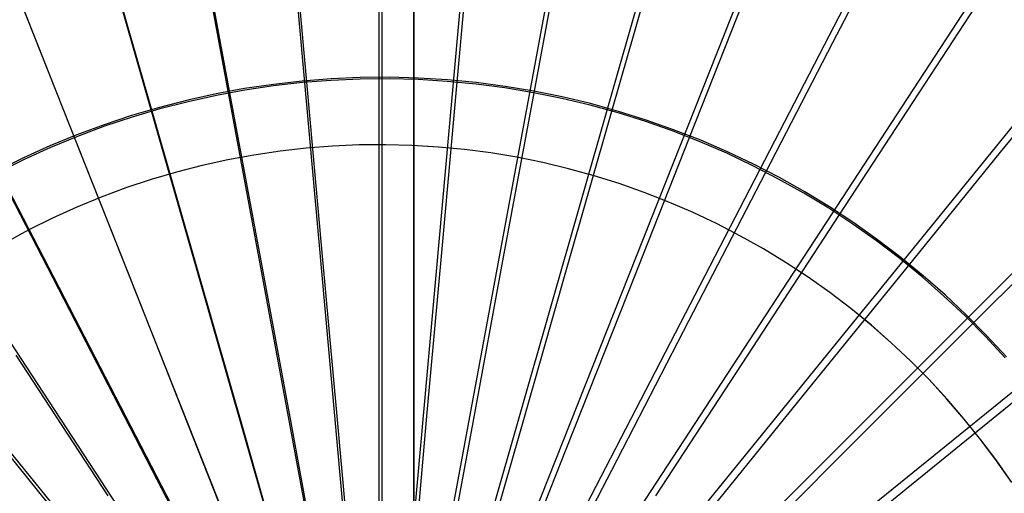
# Model space of a CAD drawing. Header units: millimetres. Extents: x 20498 to 21098, y 1199 to 1799.
# Tile 85 of 110: x 20768 to 20849, y 1533 to 1572. Entities that reach past the tile are written whole.
import ezdxf

# ---------------------------------------------------------------- set-up
doc = ezdxf.new("R2010")
doc.units = ezdxf.units.MM
doc.layers.add('Rico Pouf Ferm Living', color=7, linetype='Continuous', true_color=0x000000)

msp = doc.modelspace()

# ---------------------------------------------------------------- linework, layer by layer
at = {"layer": 'Rico Pouf Ferm Living'}
for p, q in [((20800.563, 1269.548, 65.239), (20800.563, 1728.9, 65.191)), ((20800.526, 1284.016, 0.022), (20800.526, 1714.445, -0.022)), ((20800.532, 1284.015, 10.805), (20800.532, 1714.444, 10.761)), ((20797.676, 1684.707, 55.555), (20797.674, 1499.703, 54.68)), ((20797.675, 1684.756, 53.555), (20797.675, 1499.302, 52.681)), ((20797.675, 1684.756, 53.555), (20797.675, 1499.302, 52.681)), ((20781.016, 1683.957, 55.546), (20797.638, 1499.701, 54.68)), ((20814.336, 1683.957, 55.561), (20797.711, 1499.702, 54.68)), ((20763.938, 1681.612, 55.534), (20797.601, 1499.696, 54.68)), ((20831.414, 1681.612, 55.564), (20797.748, 1499.697, 54.68)), ((20746.659, 1677.55, 55.518), (20797.563, 1499.687, 54.68)), ((20848.693, 1677.55, 55.565), (20797.786, 1499.688, 54.68)), ((20729.427, 1671.689, 55.5), (20797.525, 1499.674, 54.68)), ((20865.925, 1671.689, 55.562), (20797.823, 1499.676, 54.68)), ((20712.518, 1663.994, 55.478), (20797.489, 1499.657, 54.68)), ((20882.834, 1663.994, 55.556), (20797.86, 1499.659, 54.68)), ((20696.217, 1654.484, 55.453), (20797.453, 1499.636, 54.68)), ((20899.135, 1654.485, 55.546), (20797.896, 1499.638, 54.68)), ((20680.812, 1643.241, 55.425), (20797.42, 1499.611, 54.68)), ((20914.54, 1643.241, 55.532), (20797.93, 1499.614, 54.68)), ((20928.781, 1630.402, 55.515), (20797.961, 1499.586, 54.68)), ((20941.621, 1616.161, 55.495), (20797.989, 1499.555, 54.68)), ((20800.545, 1392.896, 33.655), (20800.545, 1605.559, 33.633)), ((20834.755, 1569.877, 417.912), (20840.082, 1580.183, 416.706)), ((20797.931, 1567.032, 420.906), (20797.93, 1578.995, 419.904)), ((20797.931, 1567.032, 420.906), (20797.93, 1578.995, 419.904)), ((20791.797, 1566.628, 418.907), (20790.725, 1578.51, 417.907)), ((20797.93, 1566.904, 418.91), (20797.929, 1578.834, 417.911)), ((20804.062, 1566.628, 418.913), (20805.133, 1578.51, 417.914)), ((20785.511, 1565.765, 418.902), (20783.339, 1577.496, 417.902)), ((20810.349, 1565.765, 418.914), (20812.519, 1577.496, 417.915)), ((20779.15, 1564.27, 418.897), (20775.867, 1575.739, 417.896)), ((20816.71, 1564.27, 418.914), (20819.991, 1575.739, 417.916)), ((20841.804, 1565.765, 417.907), (20848.15, 1575.476, 416.701)), ((20772.807, 1562.112, 418.89), (20768.416, 1573.205, 417.887)), ((20823.053, 1562.112, 418.913), (20827.443, 1573.205, 417.914)), ((20829.277, 1559.28, 418.911), (20834.755, 1569.877, 417.912)), ((20848.466, 1560.903, 417.902), (20855.776, 1569.911, 416.695)), ((20793.779, 1566.906, 420.903), (20791.413, 1566.721, 420.902)), ((20796.151, 1567.009, 420.905), (20793.779, 1566.906, 420.903)), ((20796.153, 1566.881, 418.909), (20793.786, 1566.778, 418.908)), ((20798.524, 1567.029, 420.906), (20796.151, 1567.009, 420.905)), ((20798.522, 1566.902, 418.911), (20796.153, 1566.881, 418.909)), ((20797.931, 1553.245, 419.783), (20797.93, 1566.904, 418.91)), ((20797.932, 1553.338, 421.781), (20797.931, 1567.032, 420.906)), ((20797.932, 1553.338, 421.781), (20797.931, 1567.032, 420.906)), ((20800.89, 1566.84, 418.911), (20798.522, 1566.902, 418.911)), ((20800.897, 1566.968, 420.907), (20798.524, 1567.029, 420.906)), ((20803.255, 1566.696, 418.912), (20800.89, 1566.84, 418.911)), ((20803.266, 1566.824, 420.908), (20800.897, 1566.968, 420.907)), ((20786.706, 1566.104, 420.899), (20784.372, 1565.674, 420.897)), ((20789.054, 1566.453, 420.9), (20786.706, 1566.104, 420.899)), ((20789.07, 1566.327, 418.905), (20786.727, 1565.978, 418.903)), ((20791.413, 1566.721, 420.902), (20789.054, 1566.453, 420.9)), ((20791.424, 1566.593, 418.907), (20789.07, 1566.327, 418.905)), ((20793.786, 1566.778, 418.908), (20791.424, 1566.593, 418.907)), ((20793.025, 1553.024, 419.781), (20791.797, 1566.628, 418.907)), ((20802.836, 1553.024, 419.785), (20804.062, 1566.628, 418.913)), ((20805.613, 1566.47, 418.913), (20803.255, 1566.696, 418.912)), ((20805.629, 1566.597, 420.908), (20803.266, 1566.824, 420.908)), ((20807.962, 1566.163, 418.913), (20805.613, 1566.47, 418.913)), ((20807.983, 1566.289, 420.909), (20805.629, 1566.597, 420.908)), ((20810.299, 1565.774, 418.914), (20807.962, 1566.163, 418.913)), ((20810.324, 1565.9, 420.909), (20807.983, 1566.289, 420.909)), ((20784.372, 1565.674, 420.897), (20782.054, 1565.163, 420.895)), ((20784.397, 1565.549, 418.902), (20782.083, 1565.039, 418.9)), ((20786.727, 1565.978, 418.903), (20784.397, 1565.549, 418.902)), ((20787.997, 1552.333, 419.777), (20785.511, 1565.765, 418.902)), ((20807.864, 1552.333, 419.786), (20810.349, 1565.765, 418.914)), ((20812.621, 1565.304, 418.914), (20810.299, 1565.774, 418.914)), ((20812.651, 1565.429, 420.909), (20810.324, 1565.9, 420.909)), ((20814.926, 1564.754, 418.914), (20812.621, 1565.304, 418.914)), ((20814.96, 1564.878, 420.909), (20812.651, 1565.429, 420.909)), ((20835.277, 1555.779, 418.907), (20841.804, 1565.765, 417.907)), ((20779.755, 1564.572, 420.893), (20777.478, 1563.901, 420.89)), ((20779.789, 1564.449, 418.897), (20777.516, 1563.78, 418.895)), ((20782.054, 1565.163, 420.895), (20779.755, 1564.572, 420.893)), ((20782.083, 1565.039, 418.9), (20779.789, 1564.449, 418.897)), ((20817.21, 1564.125, 418.914), (20814.926, 1564.754, 418.914)), ((20817.248, 1564.247, 420.909), (20814.96, 1564.878, 420.909)), ((20777.478, 1563.901, 420.89), (20775.226, 1563.152, 420.888)), ((20777.516, 1563.78, 418.895), (20775.268, 1563.032, 418.893)), ((20782.909, 1551.137, 419.772), (20779.15, 1564.27, 418.897)), ((20812.952, 1551.137, 419.786), (20816.71, 1564.27, 418.914)), ((20819.47, 1563.416, 418.914), (20817.21, 1564.125, 418.914)), ((20819.513, 1563.537, 420.909), (20817.248, 1564.247, 420.909)), ((20775.226, 1563.152, 420.888), (20773.001, 1562.325, 420.886)), ((20775.268, 1563.032, 418.893), (20773.047, 1562.207, 418.89)), ((20821.705, 1562.629, 418.913), (20819.47, 1563.416, 418.914)), ((20821.752, 1562.749, 420.909), (20819.513, 1563.537, 420.909)), ((20773.001, 1562.325, 420.886), (20770.806, 1561.422, 420.883)), ((20773.047, 1562.207, 418.89), (20770.856, 1561.305, 418.888)), ((20777.835, 1549.412, 419.767), (20772.807, 1562.112, 418.89)), ((20818.026, 1549.412, 419.785), (20823.053, 1562.112, 418.913)), ((20823.911, 1561.766, 418.913), (20821.705, 1562.629, 418.913)), ((20823.962, 1561.884, 420.908), (20821.752, 1562.749, 420.909)), ((20770.806, 1561.422, 420.883), (20768.644, 1560.442, 420.88)), ((20770.856, 1561.305, 418.888), (20768.698, 1560.327, 418.885)), ((20791.744, 1561.241, 52.61), (20789.598, 1560.998, 52.609)), ((20791.745, 1561.24, 54.61), (20789.599, 1560.997, 54.609)), ((20793.897, 1561.409, 52.611), (20791.744, 1561.241, 52.61)), ((20793.898, 1561.409, 54.611), (20791.745, 1561.24, 54.61)), ((20796.055, 1561.503, 52.612), (20793.897, 1561.409, 52.611)), ((20796.056, 1561.503, 54.613), (20793.898, 1561.409, 54.611)), ((20798.215, 1561.522, 52.613), (20796.055, 1561.503, 52.612)), ((20798.216, 1561.521, 54.614), (20796.056, 1561.503, 54.613)), ((20800.374, 1561.466, 52.614), (20798.215, 1561.522, 52.613)), ((20800.375, 1561.465, 54.614), (20798.216, 1561.521, 54.614)), ((20802.53, 1561.335, 52.615), (20800.374, 1561.466, 52.614)), ((20802.531, 1561.334, 54.615), (20800.375, 1561.465, 54.614)), ((20804.68, 1561.129, 52.616), (20802.53, 1561.335, 52.615)), ((20804.681, 1561.128, 54.616), (20802.531, 1561.334, 54.615)), ((20826.086, 1560.826, 418.912), (20823.911, 1561.766, 418.913)), ((20826.141, 1560.942, 420.907), (20823.962, 1561.884, 420.908)), ((20768.644, 1560.442, 420.88), (20766.517, 1559.389, 420.877)), ((20787.461, 1560.68, 52.607), (20785.337, 1560.289, 52.605)), ((20787.462, 1560.68, 54.607), (20785.338, 1560.288, 54.605)), ((20789.598, 1560.998, 52.609), (20787.461, 1560.68, 52.607)), ((20789.599, 1560.997, 54.609), (20787.462, 1560.68, 54.607)), ((20806.821, 1560.848, 52.616), (20804.68, 1561.129, 52.616)), ((20806.823, 1560.848, 54.616), (20804.681, 1561.128, 54.616)), ((20808.952, 1560.494, 52.616), (20806.821, 1560.848, 52.616)), ((20808.954, 1560.493, 54.617), (20806.823, 1560.848, 54.616)), ((20811.069, 1560.066, 52.617), (20808.952, 1560.494, 52.616)), ((20811.071, 1560.065, 54.617), (20808.954, 1560.493, 54.617)), ((20828.227, 1559.811, 418.911), (20826.086, 1560.826, 418.912)), ((20828.286, 1559.926, 420.906), (20826.141, 1560.942, 420.907)), ((20840.948, 1551.641, 418.902), (20848.466, 1560.903, 417.902)), ((20768.698, 1560.327, 418.885), (20766.575, 1559.276, 418.882)), ((20783.228, 1559.824, 52.603), (20781.136, 1559.286, 52.602)), ((20783.229, 1559.823, 54.604), (20781.137, 1559.285, 54.602)), ((20785.337, 1560.289, 52.605), (20783.228, 1559.824, 52.603)), ((20785.338, 1560.288, 54.605), (20783.229, 1559.823, 54.604)), ((20813.17, 1559.564, 52.617), (20811.069, 1560.066, 52.617)), ((20813.172, 1559.564, 54.617), (20811.071, 1560.065, 54.617)), ((20830.331, 1558.723, 418.91), (20828.227, 1559.811, 418.911)), ((20830.395, 1558.835, 420.905), (20828.286, 1559.926, 420.906)), ((20772.856, 1547.146, 419.761), (20766.583, 1559.279, 418.882)), ((20781.136, 1559.286, 52.602), (20779.064, 1558.676, 52.599)), ((20781.137, 1559.285, 54.602), (20779.065, 1558.675, 54.6)), ((20815.252, 1558.99, 52.617), (20813.17, 1559.564, 52.617)), ((20815.254, 1558.989, 54.617), (20813.172, 1559.564, 54.617)), ((20817.313, 1558.344, 52.616), (20815.252, 1558.99, 52.617)), ((20817.315, 1558.343, 54.616), (20815.254, 1558.989, 54.617)), ((20823.005, 1547.146, 419.783), (20829.277, 1559.28, 418.911)), ((20832.464, 1557.672, 420.904), (20830.395, 1558.835, 420.905)), ((20777.015, 1557.994, 54.597), (20774.99, 1557.241, 54.595)), ((20777.015, 1557.994, 52.597), (20774.99, 1557.242, 52.595)), ((20779.064, 1558.676, 52.599), (20777.015, 1557.994, 52.597)), ((20779.065, 1558.675, 54.6), (20777.015, 1557.994, 54.597)), ((20819.35, 1557.627, 52.616), (20817.313, 1558.344, 52.616)), ((20819.353, 1557.626, 54.616), (20817.315, 1558.343, 54.616)), ((20832.396, 1557.562, 418.909), (20830.331, 1558.723, 418.91)), ((20774.99, 1557.242, 52.595), (20772.993, 1556.42, 52.593)), ((20774.99, 1557.241, 54.595), (20772.993, 1556.419, 54.593)), ((20821.361, 1556.839, 52.615), (20819.35, 1557.627, 52.616)), ((20821.364, 1556.839, 54.616), (20819.353, 1557.626, 54.616)), ((20834.42, 1556.331, 418.908), (20832.396, 1557.562, 418.909)), ((20834.492, 1556.438, 420.903), (20832.464, 1557.672, 420.904)), ((20772.993, 1556.42, 52.593), (20771.025, 1555.529, 52.59)), ((20772.993, 1556.419, 54.593), (20771.025, 1555.528, 54.59)), ((20823.344, 1555.983, 52.615), (20821.361, 1556.839, 52.615)), ((20823.347, 1555.982, 54.615), (20821.364, 1556.839, 54.616)), ((20836.475, 1555.134, 420.901), (20834.492, 1556.438, 420.903)), ((20825.296, 1555.058, 52.614), (20823.344, 1555.983, 52.615)), ((20825.298, 1555.057, 54.614), (20823.347, 1555.982, 54.615)), ((20827.804, 1544.346, 419.781), (20835.277, 1555.779, 418.907)), ((20836.4, 1555.029, 418.906), (20834.42, 1556.331, 418.908)), ((20771.025, 1555.529, 52.59), (20769.09, 1554.57, 52.587)), ((20771.025, 1555.528, 54.59), (20769.09, 1554.569, 54.587)), ((20827.214, 1554.065, 52.613), (20825.296, 1555.058, 52.614)), ((20827.217, 1554.065, 54.613), (20825.298, 1555.057, 54.614)), ((20838.333, 1553.66, 418.904), (20836.4, 1555.029, 418.906)), ((20838.412, 1553.763, 420.9), (20836.475, 1555.134, 420.901)), ((20846.191, 1546.915, 418.896), (20854.624, 1555.351, 417.894)), ((20769.09, 1554.57, 52.587), (20767.189, 1553.544, 52.585)), ((20769.09, 1554.569, 54.587), (20767.189, 1553.544, 54.585)), ((20829.097, 1553.007, 52.612), (20827.214, 1554.065, 52.613)), ((20829.1, 1553.006, 54.612), (20827.217, 1554.065, 54.613)), ((20797.931, 1539.515, 420.403), (20797.931, 1553.245, 419.783)), ((20797.932, 1539.578, 422.402), (20797.932, 1553.338, 421.781)), ((20797.932, 1539.578, 422.402), (20797.932, 1553.338, 421.781)), ((20840.218, 1552.225, 418.903), (20838.333, 1553.66, 418.904)), ((20840.301, 1552.324, 420.898), (20838.412, 1553.763, 420.9)), ((20794.259, 1539.35, 420.401), (20793.025, 1553.024, 419.781)), ((20801.603, 1539.35, 420.404), (20802.836, 1553.024, 419.785)), ((20830.942, 1551.884, 52.611), (20829.097, 1553.007, 52.612)), ((20830.945, 1551.883, 54.611), (20829.1, 1553.006, 54.612)), ((20790.495, 1538.833, 420.398), (20787.997, 1552.333, 419.777)), ((20805.367, 1538.833, 420.405), (20807.864, 1552.333, 419.786)), ((20832.747, 1550.698, 52.609), (20830.942, 1551.884, 52.611)), ((20832.75, 1550.697, 54.609), (20830.945, 1551.883, 54.611)), ((20832.34, 1541.035, 419.777), (20840.948, 1551.641, 418.902)), ((20842.052, 1550.725, 418.901), (20840.218, 1552.225, 418.903)), ((20842.138, 1550.822, 420.896), (20840.301, 1552.324, 420.898)), ((20786.687, 1537.938, 420.395), (20782.909, 1551.137, 419.772)), ((20809.175, 1537.938, 420.405), (20812.952, 1551.137, 419.786)), ((20843.922, 1549.256, 420.894), (20842.138, 1550.822, 420.896)), ((20834.51, 1549.45, 52.608), (20832.747, 1550.698, 52.609)), ((20834.513, 1549.449, 54.608), (20832.75, 1550.697, 54.609)), ((20843.833, 1549.162, 418.899), (20842.052, 1550.725, 418.901)), ((20782.889, 1536.646, 420.391), (20777.835, 1549.412, 419.767)), ((20812.973, 1536.646, 420.404), (20818.026, 1549.412, 419.785)), ((20836.228, 1548.141, 52.606), (20834.51, 1549.45, 52.608)), ((20836.231, 1548.14, 54.606), (20834.513, 1549.449, 54.608)), ((20845.558, 1547.539, 418.897), (20843.833, 1549.162, 418.899)), ((20845.651, 1547.629, 420.892), (20843.922, 1549.256, 420.894)), ((20837.9, 1546.774, 52.605), (20836.228, 1548.141, 52.606)), ((20837.903, 1546.773, 54.605), (20836.231, 1548.14, 54.606)), ((20847.226, 1545.856, 418.894), (20845.558, 1547.539, 418.897)), ((20847.322, 1545.944, 420.89), (20845.651, 1547.629, 420.892)), ((20779.162, 1534.95, 420.386), (20772.856, 1547.146, 419.761)), ((20816.7, 1534.95, 420.403), (20823.005, 1547.146, 419.783)), ((20836.533, 1537.255, 419.772), (20846.191, 1546.915, 418.896)), ((20839.523, 1545.349, 52.603), (20837.9, 1546.774, 52.605)), ((20839.527, 1545.348, 54.603), (20837.903, 1546.773, 54.605)), ((20848.934, 1544.201, 420.887), (20847.322, 1545.944, 420.89)), ((20841.096, 1543.869, 52.601), (20839.523, 1545.349, 52.603)), ((20841.1, 1543.868, 54.601), (20839.527, 1545.348, 54.603)), ((20848.834, 1544.117, 418.892), (20847.226, 1545.856, 418.894)), ((20775.57, 1532.854, 420.38), (20768.057, 1544.346, 419.753)), ((20820.293, 1532.855, 420.401), (20827.804, 1544.346, 419.781)), ((20842.617, 1542.335, 52.599), (20841.096, 1543.869, 52.601)), ((20842.62, 1542.334, 54.599), (20841.1, 1543.868, 54.601)), ((20844.083, 1540.749, 52.596), (20842.617, 1542.335, 52.599)), ((20844.087, 1540.748, 54.596), (20842.62, 1542.334, 54.599)), ((20840.314, 1533.062, 419.766), (20850.917, 1541.672, 418.888)), ((20772.174, 1530.376, 420.374), (20763.521, 1541.035, 419.745)), ((20823.688, 1530.376, 420.398), (20832.34, 1541.035, 419.777)), ((20845.494, 1539.114, 52.594), (20844.083, 1540.749, 52.596)), ((20845.497, 1539.112, 54.594), (20844.087, 1540.748, 54.596)), ((20797.932, 1512.072, 420.999), (20797.931, 1539.515, 420.403)), ((20797.933, 1512.086, 422.999), (20797.932, 1539.578, 422.402)), ((20797.933, 1512.086, 422.999), (20797.932, 1539.578, 422.402)), ((20795.489, 1511.848, 420.997), (20790.495, 1538.833, 420.398)), ((20796.726, 1512.018, 420.998), (20794.259, 1539.35, 420.401)), ((20799.138, 1512.018, 420.999), (20801.603, 1539.35, 420.404)), ((20800.374, 1511.848, 420.999), (20805.367, 1538.833, 420.405)), ((20846.847, 1537.43, 52.592), (20845.494, 1539.114, 52.594)), ((20846.85, 1537.428, 54.592), (20845.497, 1539.112, 54.594)), ((20794.238, 1511.554, 420.996), (20786.687, 1537.938, 420.395)), ((20801.625, 1511.554, 420.999), (20809.175, 1537.938, 420.405)), ((20826.827, 1527.547, 420.394), (20836.533, 1537.255, 419.772)), ((20848.14, 1535.7, 52.589), (20846.847, 1537.43, 52.592)), ((20848.144, 1535.699, 54.589), (20846.85, 1537.428, 54.592)), ((20792.991, 1511.13, 420.995), (20782.889, 1536.646, 420.391)), ((20802.872, 1511.13, 420.999), (20812.973, 1536.646, 420.404)), ((20849.373, 1533.927, 52.586), (20848.14, 1535.7, 52.589)), ((20849.377, 1533.925, 54.586), (20848.144, 1535.699, 54.589)), ((20791.767, 1510.573, 420.993), (20779.162, 1534.95, 420.386)), ((20804.096, 1510.573, 420.999), (20816.7, 1534.95, 420.403)), ((20829.656, 1524.408, 420.39), (20840.314, 1533.062, 419.766))]:
    msp.add_line(p, q, dxfattribs=at)

doc.saveas('drawing.dxf')
